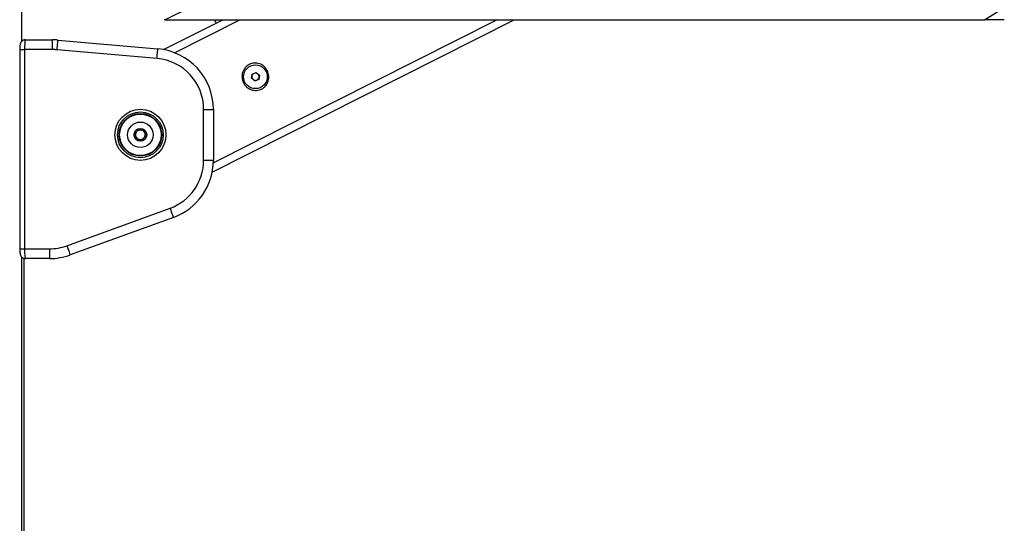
# Paper-space layout '3.5M DUO In Ground Anchor' of a CAD drawing. Header units: millimetres. Extents: x 20 to 26059, y 28 to 17638.
# Tile 28 of 70: x 9226 to 10036, y 6355 to 6769. Entities that reach past the tile are written whole.
import ezdxf

# ---------------------------------------------------------------- set-up
doc = ezdxf.new("R2010")
doc.units = ezdxf.units.MM
doc.layers.add('COMPONENT_GEOMETRY', color=7, linetype='Continuous')
doc.styles.add('SLDTEXTSTYLE0', font='TXT', dxfattribs={"width": 0.75})
doc.dimstyles.new('SLDDIMSTYLE0', dxfattribs={"dimtxt": 150, "dimasz": 6.604, "dimexe": 0, "dimexo": 0.0625, "dimgap": 37.5, "dimtad": 0, "dimtih": 1, "dimtoh": 1, "dimdec": 0, "dimlfac": 0.5, "dimrnd": 1e-09, "dimzin": 12, "dimdsep": 46, "dimtxsty": 'SLDTEXTSTYLE0', "dimsah": 1, "dimcen": 0.09, "dimadec": 0, "dimazin": 3, "dimtfac": 1, "dimtdec": 0, "dimtofl": 0, "dimtmove": 0, "dimatfit": 3, "dimfxl": 1, "dimfrac": 2, "dimtolj": 1, "dimtzin": 12, "dimarcsym": 0})

# ---------------------------------------------------------------- blocks, each defined once
blk = doc.blocks.new('_D_14')
at = {"layer": 'COMPONENT_GEOMETRY', "color": 7, "ltscale": 2}
for p, q in [((14292.54, 6769.07), (14292.54, 4644.13)), ((14292.54, 2281.06), (14292.54, 4406)), ((9299, 2281.06), (14298.89, 2281.06))]:
    blk.add_line(p, q, dxfattribs=at)
for points in [[(14292.54, 6769.07), (14291.52, 6762.46), (14293.55, 6762.46)], [(14292.54, 2281.06), (14293.55, 2287.67), (14291.52, 2287.67)]]:
    blk.add_solid(points, dxfattribs=at)
at = {"layer": 'COMPONENT_GEOMETRY', "color": 7, "ltscale": 2, "insert": (14070.87, 4599.36), "char_height": 150, "attachment_point": 1, "style": 'SLDTEXTSTYLE0'}
blk.add_mtext('2244', dxfattribs=at)

psp = doc.layouts.new('3.5M DUO In Ground Anchor')

# ---------------------------------------------------------------- linework, layer by layer
at = {"color": 8, "linetype": 'Continuous', "lineweight": 25, "ltscale": 2}
for p, q in [((9228.01, 6751.39), (9228.01, 7922.13)), ((10019.57, 6769.07), (10069.53, 6800.47)), ((9353.53, 6741.93), (9407.27, 6769.07)), ((9385.4, 6651.23), (9618.7, 6769.07)), ((9226.18, 6744.5), (9230.18, 6744.5)), ((9226.18, 6580.5), (9230.18, 6580.5)), ((9228.01, 2354.06), (9228.01, 6573.67))]:
    psp.add_line(p, q, dxfattribs=at)
at = {"color": 7, "linetype": 'Continuous', "lineweight": 25, "ltscale": 2}
for p, q in [((9228.02, 6751.4), (9228.02, 7922.13)), ((9344.53, 6744.48), (9393.21, 6769.07)), ((9345.79, 6769.07), (10019.57, 6769.07)), ((9384.49, 6643.67), (9632.77, 6769.07)), ((9386.78, 6768.06), (9387.68, 6766.28)), ((9229.46, 6752.5), (9230.81, 6752.5)), ((9230.81, 6752.5), (9253.26, 6752.5)), ((9253.26, 6744.5), (9253.26, 6752.5)), ((9257.62, 6752.31), (9339.8, 6745.12)), ((9226.18, 6744.5), (9226.18, 6580.5)), ((9230.18, 6744.5), (9230.18, 6580.5)), ((9253.26, 6744.5), (9230.18, 6744.5)), ((9339.1, 6737.15), (9256.92, 6744.34)), ((9416.83, 6720.88), (9417.36, 6724.3)), ((9417.36, 6724.3), (9420.59, 6725.56)), ((9420.59, 6725.56), (9423.29, 6723.39)), ((9423.29, 6723.39), (9422.76, 6719.96)), ((9419.53, 6718.71), (9416.83, 6720.88)), ((9422.76, 6719.96), (9419.53, 6718.71)), ((9377.44, 6695.31), (9385.44, 6695.31)), ((9377.44, 6653.37), (9377.44, 6695.31)), ((9385.44, 6695.31), (9385.44, 6653.37)), ((9321.06, 6675.79), (9324.5, 6678.87)), ((9322, 6671.27), (9321.06, 6675.79)), ((9321.28, 6674.7), (9322.07, 6676.69)), ((9323.67, 6678.12), (9325.79, 6678.44)), ((9324.5, 6678.87), (9328.89, 6677.42)), ((9329.83, 6672.9), (9326.39, 6669.82)), ((9327.83, 6677.77), (9329.16, 6676.09)), ((9329.6, 6673.99), (9328.82, 6672)), ((9328.89, 6677.42), (9329.83, 6672.9)), ((9323.06, 6670.92), (9321.72, 6672.6)), ((9326.39, 6669.82), (9322, 6671.27)), ((9327.22, 6670.57), (9325.1, 6670.25)), ((9377.44, 6653.37), (9385.44, 6653.37)), ((9264.99, 6583.04), (9349.81, 6613.91)), ((9352.54, 6606.39), (9267.73, 6575.52)), ((9230.18, 6580.5), (9250.63, 6580.5)), ((9250.63, 6580.5), (9250.63, 6572.5)), ((9228.02, 2354.06), (9228.02, 6573.66)), ((9229.46, 6572.5), (9230.81, 6572.5)), ((9229.46, 6572.5), (9229.46, 5960.34)), ((9250.63, 6572.5), (9230.81, 6572.5))]:
    psp.add_line(p, q, dxfattribs=at)
at = {"color": 8, "linetype": 'Continuous', "lineweight": 25, "ltscale": 2, "flags": 128}
psp.add_lwpolyline([(10692.82, 7436.76), (9515.41, 6853.14), (9345.79, 6769.07)], dxfattribs=at)
at = {"color": 7, "linetype": 'Continuous', "lineweight": 25, "ltscale": 2, "flags": 128}
for points in [[(9388.73, 6769.05), (9388.05, 6768.71), (9387.11, 6768.23), (9386.78, 6768.06)], [(9256.92, 6744.34), (9257.06, 6745.9), (9257.19, 6747.39), (9257.31, 6748.77), (9257.41, 6749.98), (9257.5, 6750.97), (9257.56, 6751.71), (9257.6, 6752.16), (9257.62, 6752.31)], [(9339.1, 6737.15), (9339.24, 6738.71), (9339.37, 6740.2), (9339.49, 6741.58), (9339.6, 6742.79), (9339.68, 6743.78), (9339.75, 6744.52), (9339.79, 6744.97), (9339.8, 6745.12)], [(9349.81, 6613.91), (9350.34, 6612.44), (9350.86, 6611.03), (9351.33, 6609.73), (9351.74, 6608.59), (9352.08, 6607.66), (9352.34, 6606.96), (9352.49, 6606.53), (9352.54, 6606.39)], [(9264.99, 6583.04), (9265.53, 6581.57), (9266.04, 6580.16), (9266.51, 6578.86), (9266.93, 6577.72), (9267.27, 6576.79), (9267.52, 6576.09), (9267.68, 6575.66), (9267.73, 6575.52)]]:
    psp.add_lwpolyline(points, dxfattribs=at)
at = {"color": 7, "linetype": 'Continuous', "lineweight": 25, "ltscale": 4}
for centre, radius in [((9420.06, 6722.13), 9.75), ((9325.44, 6674.34), 21), ((9325.44, 6674.34), 18.8), ((9325.44, 6674.34), 17.5), ((9325.44, 6674.34), 17.1), ((9325.44, 6674.34), 10.5), ((9325.44, 6674.34), 5.25)]:
    psp.add_circle(centre, radius, dxfattribs=at)
for centre, radius, start, end in [((9253.26, 6702.5), 50, 85, 90), ((9253.26, 6702.5), 42, 85, 90), ((9335.44, 6695.31), 50, 0, 85), ((9335.44, 6695.31), 42, 0, 85), ((9420.06, 6722.13), 3, 171.21561, 231.21561), ((9420.06, 6722.13), 3, 111.21561, 171.21561), ((9420.06, 6722.13), 3, 51.21561, 111.21561), ((9420.06, 6722.13), 3, 291.21561, 351.21561), ((9420.06, 6722.13), 3, 351.21561, 51.21561), ((9420.06, 6722.13), 3, 231.21561, 291.21561), ((9325.44, 6674.34), 4, 131.76783, 191.76783), ((9325.44, 6674.34), 4, 191.76783, 251.76783), ((9325.44, 6674.34), 4, 71.76783, 131.76783), ((9325.44, 6674.34), 4, 11.76783, 71.76783), ((9325.44, 6674.34), 4, 311.76783, 11.76783), ((9325.44, 6674.34), 4, 251.76783, 311.76783), ((9335.44, 6653.37), 42, 290, 0), ((9335.44, 6653.37), 50, 290, 0), ((9250.63, 6622.5), 42, 270, 290), ((9250.63, 6622.5), 50, 270, 290)]:
    psp.add_arc(centre, radius, start, end, dxfattribs=at)
at = {"color": 7, "linetype": 'Continuous', "lineweight": 25, "ltscale": 2}
for points, knots in [([(9345.79, 6769.07), (9345.6, 6769.07), (9344.94, 6769.07), (9344.91, 6769.07), (9344.89, 6769.07)], [0, 0, 0, 0, 0.288981, 1, 1, 1, 1]), ([(10035.96, 6769.07), (10034.52, 6769.07), (10031.6, 6769.07), (10027.78, 6769.07), (10024.55, 6769.07), (10021.56, 6769.07), (10020.32, 6769.07), (10019.57, 6769.07)], [0, 0, 0, 0, 0.182751, 0.370875, 0.547794, 0.730333, 1, 1, 1, 1]), ([(9230.73, 6752.47), (9230.66, 6752.48), (9230.1, 6752.55), (9229.14, 6752.2), (9228.1, 6751.55), (9227.39, 6750.75), (9226.91, 6749.89), (9226.6, 6748.94), (9226.37, 6747.79), (9226.21, 6746.27), (9226.19, 6745.08), (9226.18, 6744.51)], [0, 0, 0, 0, 0.0209374, 0.1520921, 0.2585507, 0.3539821, 0.4457746, 0.5483249, 0.6854587, 0.8484274, 1, 1, 1, 1]), ([(9230.81, 6752.5), (9230.74, 6752.41), (9230.6, 6752.23), (9230.41, 6750.83), (9230.26, 6748.76), (9230.19, 6746.52), (9230.18, 6745.06), (9230.18, 6744.5)], [0, 0, 0, 0, 0.217101, 0.434578, 0.651625, 0.866741, 1, 1, 1, 1]), ([(9429.88, 6727.09), (9430.4, 6725.7), (9431.43, 6722.93), (9430.87, 6718.44), (9429.1, 6715.18), (9427.01, 6713.16), (9425.18, 6711.99), (9423.15, 6711.21), (9420.3, 6710.73), (9416.61, 6711.23), (9412.74, 6713.48), (9409.98, 6717.05), (9408.75, 6721.38), (9409.24, 6725.83), (9411.03, 6729.09), (9413.11, 6731.11), (9414.94, 6732.28), (9416.97, 6733.05), (9419.84, 6733.53), (9423.5, 6733.02), (9427.45, 6730.81), (9429.07, 6728.34), (9429.88, 6727.09)], [0, 0, 0, 0, 0.063126, 0.125874, 0.18804, 0.218978, 0.250026, 0.2809, 0.311979, 0.374047, 0.436742, 0.500168, 0.563278, 0.625955, 0.688046, 0.719143, 0.750062, 0.781026, 0.812104, 0.874212, 0.936896, 1, 1, 1, 1]), ([(9226.18, 6580.51), (9226.18, 6580.49), (9226.17, 6579.86), (9226.23, 6578.59), (9226.42, 6576.82), (9226.72, 6575.48), (9227.44, 6574.14), (9228.4, 6573.21), (9229.57, 6572.59), (9230.43, 6572.57), (9230.81, 6572.55)], [0, 0, 0, 0, 0.005042, 0.166253, 0.333867, 0.536654, 0.655675, 0.772022, 0.899022, 1, 1, 1, 1]), ([(9230.18, 6580.5), (9230.18, 6579.61), (9230.2, 6577.83), (9230.31, 6575.46), (9230.47, 6573.65), (9230.65, 6572.65), (9230.76, 6572.55), (9230.81, 6572.5)], [0, 0, 0, 0, 0.212248, 0.424023, 0.636455, 0.850954, 1, 1, 1, 1])]:
    psp.add_open_spline(points, degree=3, knots=knots, dxfattribs=at)

# ---------------------------------------------------------------- dimensions: what is measured, and where the dimension line sits
at = {"layer": 'COMPONENT_GEOMETRY', "color": 7, "ltscale": 2}
dim = psp.add_linear_dim(base=(14292.54, 2281.06), p1=(15999.75, 6769.07), p2=(9296.46, 2281.06), angle=90, dimstyle='SLDDIMSTYLE0', dxfattribs=at)
dim.commit()
dim.dimension.update_dxf_attribs({"geometry": '_D_14', "text_midpoint": (14292.54, 4525.06), "dimtype": 160})

doc.saveas('drawing.dxf')
